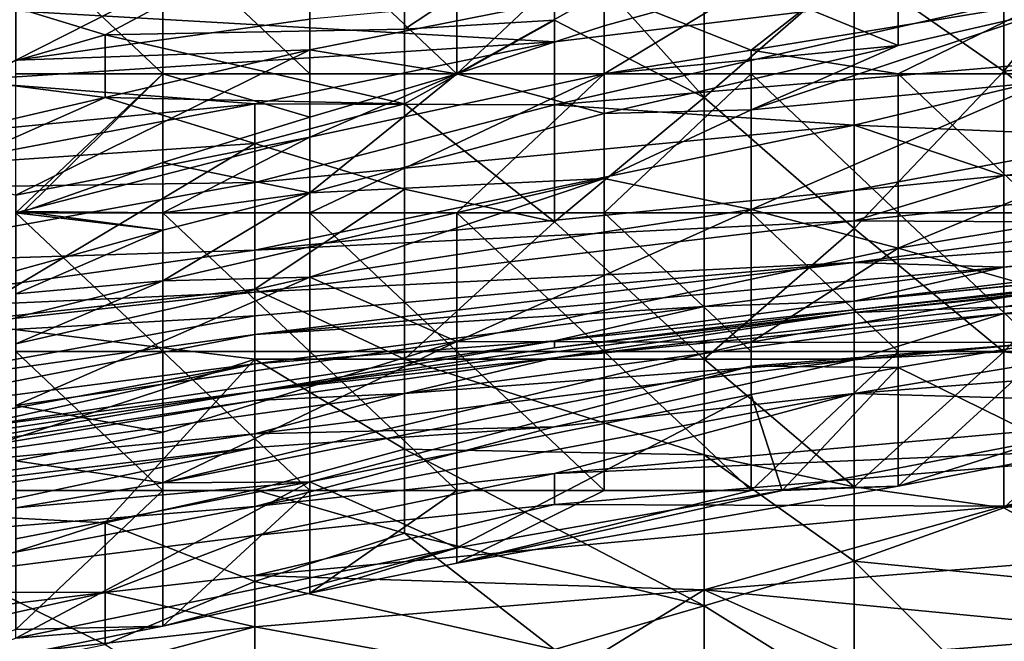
# Model space of a CAD drawing. Extents: x -1.1 to 1.1, y -0.36 to 0.36.
# Tile 168 of 256: x -0.8202 to -0.7908, y 0.2656 to 0.2842. Entities that reach past the tile are written whole.
import ezdxf

# ---------------------------------------------------------------- set-up
doc = ezdxf.new("R2010")
doc.units = 0

msp = doc.modelspace()

# ---------------------------------------------------------------- linework, layer by layer
for points in [[(-0.799749, 0.281849, 0.705191), (-0.799749, 0.289662, 0.714405), (-0.80422, 0.286847, 0.709769)], [(-0.799749, 0.281849, 0.705191), (-0.795278, 0.285755, 0.712189), (-0.799749, 0.289662, 0.714405)], [(-0.790807, 0.282635, 0.709769), (-0.790807, 0.289012, 0.717581), (-0.795278, 0.285755, 0.712189)], [(-0.790807, 0.289012, 0.717581), (-0.790807, 0.282635, 0.709769), (-0.786336, 0.288152, 0.717581)], [(-0.808691, 0.288481, 0.713675), (-0.822104, 0.2851, 0.713675), (-0.817633, 0.283726, 0.709769)], [(-0.808691, 0.283895, 0.705862), (-0.808691, 0.288481, 0.713675), (-0.817633, 0.283726, 0.709769)], [(-0.808691, 0.288481, 0.713675), (-0.808691, 0.283895, 0.705862), (-0.80422, 0.286847, 0.709769)], [(-0.786336, 0.288152, 0.717581), (-0.790807, 0.282635, 0.709769), (-0.777394, 0.283958, 0.713675)], [(-0.811521, 0.287427, 0.244349), (-0.8203, 0.282969, 0.25562), (-0.811521, 0.28419, 0.259377)], [(-0.8203, 0.282969, 0.25562), (-0.811521, 0.287427, 0.244349), (-0.8203, 0.284483, 0.248106)], [(-0.808691, 0.283895, 0.705862), (-0.80422, 0.284158, 0.705862), (-0.80422, 0.286847, 0.709769)], [(-0.799749, 0.281849, 0.705191), (-0.80422, 0.286847, 0.709769), (-0.80422, 0.284158, 0.705862)], [(-0.81591, 0.282561, 0.21653), (-0.8203, 0.282561, 0.216116), (-0.8203, 0.286711, 0.216613)], [(-0.8203, 0.286711, 0.216613), (-0.81591, 0.286711, 0.216439), (-0.81591, 0.282561, 0.21653)], [(-0.811521, 0.286711, 0.216447), (-0.811521, 0.282561, 0.217147), (-0.81591, 0.286711, 0.216439)], [(-0.81591, 0.282561, 0.21653), (-0.81591, 0.286711, 0.216439), (-0.811521, 0.282561, 0.217147)], [(-0.811521, 0.286711, 0.216447), (-0.807131, 0.286711, 0.216582), (-0.807131, 0.282561, 0.21786)], [(-0.807131, 0.282561, 0.21786), (-0.811521, 0.282561, 0.217147), (-0.811521, 0.286711, 0.216447)], [(-0.802741, 0.286711, 0.216843), (-0.807131, 0.282561, 0.21786), (-0.807131, 0.286711, 0.216582)], [(-0.807131, 0.282561, 0.21786), (-0.802741, 0.286711, 0.216843), (-0.802741, 0.283989, 0.218049)], [(-0.802741, 0.285015, 0.263134), (-0.798352, 0.283267, 0.266891), (-0.793962, 0.286711, 0.263064)], [(-0.802741, 0.283989, 0.218049), (-0.802741, 0.286711, 0.216843), (-0.798352, 0.285203, 0.218049)], [(-0.789572, 0.284698, 0.266891), (-0.793962, 0.286711, 0.263064), (-0.798352, 0.283267, 0.266891)], [(-0.793962, 0.286115, 0.218049), (-0.793962, 0.2834, 0.221806), (-0.798352, 0.285203, 0.218049)], [(-0.793962, 0.2834, 0.221806), (-0.793962, 0.286115, 0.218049), (-0.789572, 0.284409, 0.221806)], [(-0.786336, 0.285683, 0.459769), (-0.80422, 0.283509, 0.459769), (-0.80422, 0.285637, 0.471487)], [(-0.80422, 0.281631, 0.44805), (-0.80422, 0.283509, 0.459769), (-0.786336, 0.285683, 0.459769)], [(-0.80422, 0.281631, 0.44805), (-0.786336, 0.285683, 0.459769), (-0.786336, 0.283151, 0.444144)], [(-0.799749, 0.281849, 0.705191), (-0.795278, 0.277943, 0.702184), (-0.795278, 0.285755, 0.712189)], [(-0.795278, 0.285755, 0.712189), (-0.795278, 0.277943, 0.702184), (-0.790807, 0.282635, 0.709769)], [(-0.80422, 0.285637, 0.471487), (-0.80422, 0.283509, 0.459769), (-0.822104, 0.284539, 0.4793)], [(-0.822104, 0.2851, 0.713675), (-0.822104, 0.282428, 0.709769), (-0.817633, 0.283726, 0.709769)], [(-0.798352, 0.285203, 0.218049), (-0.802741, 0.282561, 0.21944), (-0.802741, 0.283989, 0.218049)], [(-0.793962, 0.2834, 0.221806), (-0.802741, 0.282561, 0.21944), (-0.798352, 0.285203, 0.218049)], [(-0.811521, 0.28419, 0.259377), (-0.811521, 0.283276, 0.263134), (-0.802741, 0.285015, 0.263134)], [(-0.802741, 0.285015, 0.263134), (-0.811521, 0.283276, 0.263134), (-0.807131, 0.282561, 0.265812)], [(-0.807131, 0.282561, 0.265812), (-0.802741, 0.282561, 0.266863), (-0.802741, 0.285015, 0.263134)], [(-0.802741, 0.285015, 0.263134), (-0.802741, 0.282561, 0.266863), (-0.798352, 0.283267, 0.266891)], [(-0.822104, 0.282353, 0.467581), (-0.822104, 0.284539, 0.4793), (-0.80422, 0.283509, 0.459769)], [(-0.793962, 0.282561, 0.268009), (-0.789572, 0.284698, 0.266891), (-0.798352, 0.283267, 0.266891)], [(-0.793962, 0.282561, 0.268009), (-0.785183, 0.282561, 0.268871), (-0.789572, 0.284698, 0.266891)], [(-0.8203, 0.282969, 0.25562), (-0.811521, 0.283276, 0.263134), (-0.811521, 0.28419, 0.259377)], [(-0.789572, 0.284409, 0.221806), (-0.789572, 0.282321, 0.22932), (-0.798352, 0.281482, 0.225563)], [(-0.798352, 0.281482, 0.225563), (-0.793962, 0.2834, 0.221806), (-0.789572, 0.284409, 0.221806)], [(-0.817633, 0.283726, 0.709769), (-0.808691, 0.281666, 0.701956), (-0.808691, 0.283895, 0.705862)], [(-0.808691, 0.281666, 0.701956), (-0.80422, 0.284158, 0.705862), (-0.808691, 0.283895, 0.705862)], [(-0.808691, 0.281666, 0.701956), (-0.80422, 0.278138, 0.69805), (-0.80422, 0.284158, 0.705862)], [(-0.807131, 0.282561, 0.21786), (-0.802741, 0.283989, 0.218049), (-0.802741, 0.282561, 0.21944)], [(-0.80422, 0.278138, 0.69805), (-0.799749, 0.281849, 0.705191), (-0.80422, 0.284158, 0.705862)], [(-0.790807, 0.282635, 0.709769), (-0.786336, 0.279019, 0.705862), (-0.777394, 0.283958, 0.713675)], [(-0.822104, 0.282428, 0.709769), (-0.817633, 0.281849, 0.706789), (-0.817633, 0.283726, 0.709769)], [(-0.817633, 0.283726, 0.709769), (-0.817633, 0.281849, 0.706789), (-0.808691, 0.281666, 0.701956)], [(-0.813162, 0.281666, 0.455862), (-0.822104, 0.282353, 0.467581), (-0.80422, 0.283509, 0.459769)], [(-0.80422, 0.283509, 0.459769), (-0.80422, 0.281631, 0.44805), (-0.813162, 0.281666, 0.455862)], [(-0.793962, 0.2834, 0.221806), (-0.798352, 0.281482, 0.225563), (-0.802741, 0.281369, 0.221806)], [(-0.802741, 0.281369, 0.221806), (-0.802741, 0.282561, 0.21944), (-0.793962, 0.2834, 0.221806)], [(-0.811521, 0.283276, 0.263134), (-0.82469, 0.280204, 0.263134), (-0.8203, 0.278932, 0.266891)], [(-0.82469, 0.280204, 0.263134), (-0.811521, 0.283276, 0.263134), (-0.8203, 0.282969, 0.25562)], [(-0.8203, 0.278932, 0.266891), (-0.811521, 0.280666, 0.266891), (-0.811521, 0.283276, 0.263134)], [(-0.811521, 0.283276, 0.263134), (-0.811521, 0.280666, 0.266891), (-0.807131, 0.282561, 0.265812)], [(-0.795278, 0.281023, 0.436331), (-0.80422, 0.281631, 0.44805), (-0.786336, 0.283151, 0.444144)], [(-0.802741, 0.282561, 0.266863), (-0.798352, 0.282561, 0.267485), (-0.798352, 0.283267, 0.266891)], [(-0.798352, 0.283267, 0.266891), (-0.798352, 0.282561, 0.267485), (-0.793962, 0.282561, 0.268009)], [(-0.786336, 0.283151, 0.444144), (-0.781865, 0.280457, 0.420706), (-0.795278, 0.281023, 0.436331)], [(-0.822104, 0.282428, 0.709769), (-0.822104, 0.279871, 0.705862), (-0.817633, 0.281849, 0.706789)], [(-0.8203, 0.278411, 0.217988), (-0.81591, 0.282561, 0.21653), (-0.820063, 0.278451, 0.21802)], [(-0.81591, 0.282561, 0.21653), (-0.8203, 0.278411, 0.217988), (-0.8203, 0.282561, 0.216116)], [(-0.820063, 0.278451, 0.21802), (-0.81591, 0.282561, 0.21653), (-0.81591, 0.279911, 0.218049)], [(-0.811521, 0.282561, 0.217147), (-0.811521, 0.28126, 0.218049), (-0.81591, 0.282561, 0.21653)], [(-0.81591, 0.279911, 0.218049), (-0.81591, 0.282561, 0.21653), (-0.811521, 0.28126, 0.218049)], [(-0.811521, 0.28126, 0.218049), (-0.807131, 0.282561, 0.21786), (-0.811521, 0.279005, 0.221806)], [(-0.807131, 0.282561, 0.21786), (-0.811521, 0.28126, 0.218049), (-0.811521, 0.282561, 0.217147)], [(-0.811521, 0.280666, 0.266891), (-0.811521, 0.278411, 0.268521), (-0.802741, 0.282561, 0.266863)], [(-0.807131, 0.278411, 0.26899), (-0.802741, 0.282561, 0.266863), (-0.811521, 0.278411, 0.268521)], [(-0.807131, 0.282561, 0.265812), (-0.811521, 0.280666, 0.266891), (-0.802741, 0.282561, 0.266863)], [(-0.811521, 0.279005, 0.221806), (-0.807131, 0.282561, 0.21786), (-0.802741, 0.281369, 0.221806)], [(-0.802741, 0.282561, 0.266863), (-0.807131, 0.278411, 0.26899), (-0.802741, 0.278411, 0.269336)], [(-0.802741, 0.282561, 0.21944), (-0.802741, 0.281369, 0.221806), (-0.807131, 0.282561, 0.21786)], [(-0.798352, 0.278411, 0.269592), (-0.798352, 0.282561, 0.267485), (-0.802741, 0.278411, 0.269336)], [(-0.798352, 0.282561, 0.267485), (-0.802741, 0.282561, 0.266863), (-0.802741, 0.278411, 0.269336)], [(-0.793962, 0.278411, 0.269788), (-0.798352, 0.282561, 0.267485), (-0.798352, 0.278411, 0.269592)], [(-0.798352, 0.282561, 0.267485), (-0.793962, 0.278411, 0.269788), (-0.793962, 0.282561, 0.268009)], [(-0.795278, 0.277943, 0.702184), (-0.790807, 0.274252, 0.69805), (-0.790807, 0.282635, 0.709769)], [(-0.793962, 0.282561, 0.268009), (-0.789572, 0.278411, 0.269901), (-0.785183, 0.282561, 0.268871)], [(-0.789572, 0.278411, 0.269901), (-0.793962, 0.282561, 0.268009), (-0.793962, 0.278411, 0.269788)], [(-0.790807, 0.274252, 0.69805), (-0.786336, 0.279019, 0.705862), (-0.790807, 0.282635, 0.709769)], [(-0.826575, 0.280361, 0.459769), (-0.822104, 0.282353, 0.467581), (-0.813162, 0.281666, 0.455862)], [(-0.798352, 0.278505, 0.236834), (-0.789572, 0.282321, 0.22932), (-0.785183, 0.280974, 0.236834)], [(-0.789572, 0.282321, 0.22932), (-0.798352, 0.278505, 0.236834), (-0.798352, 0.281482, 0.225563)], [(-0.822104, 0.279871, 0.705862), (-0.813162, 0.280479, 0.701956), (-0.817633, 0.281849, 0.706789)], [(-0.817633, 0.281849, 0.706789), (-0.813162, 0.280479, 0.701956), (-0.808691, 0.281666, 0.701956)], [(-0.80422, 0.278138, 0.69805), (-0.799749, 0.274037, 0.694634), (-0.799749, 0.281849, 0.705191)], [(-0.799749, 0.274037, 0.694634), (-0.795278, 0.277943, 0.702184), (-0.799749, 0.281849, 0.705191)], [(-0.826575, 0.279112, 0.451956), (-0.826575, 0.280361, 0.459769), (-0.813162, 0.281666, 0.455862)], [(-0.826575, 0.279112, 0.451956), (-0.813162, 0.281666, 0.455862), (-0.813162, 0.279316, 0.440237)], [(-0.80422, 0.281631, 0.44805), (-0.813162, 0.279316, 0.440237), (-0.813162, 0.281666, 0.455862)], [(-0.813162, 0.280479, 0.701956), (-0.808691, 0.279112, 0.69805), (-0.808691, 0.281666, 0.701956)], [(-0.813162, 0.279316, 0.440237), (-0.80422, 0.281631, 0.44805), (-0.795278, 0.281023, 0.436331)], [(-0.80422, 0.278138, 0.69805), (-0.808691, 0.281666, 0.701956), (-0.808691, 0.279112, 0.69805)], [(-0.811521, 0.28126, 0.218049), (-0.811521, 0.279005, 0.221806), (-0.81591, 0.279911, 0.218049)], [(-0.802741, 0.27943, 0.22932), (-0.811521, 0.279005, 0.221806), (-0.802741, 0.281369, 0.221806)], [(-0.802741, 0.27943, 0.22932), (-0.798352, 0.281482, 0.225563), (-0.798352, 0.278505, 0.236834)], [(-0.802741, 0.27943, 0.22932), (-0.802741, 0.281369, 0.221806), (-0.798352, 0.281482, 0.225563)], [(-0.795278, 0.281023, 0.436331), (-0.790807, 0.279519, 0.420706), (-0.813162, 0.277293, 0.424612)], [(-0.813162, 0.277293, 0.424612), (-0.813162, 0.279316, 0.440237), (-0.795278, 0.281023, 0.436331)], [(-0.793962, 0.277349, 0.244349), (-0.798352, 0.278505, 0.236834), (-0.785183, 0.280974, 0.236834)], [(-0.795278, 0.281023, 0.436331), (-0.781865, 0.280457, 0.420706), (-0.790807, 0.279519, 0.420706)], [(-0.793962, 0.277349, 0.244349), (-0.785183, 0.280974, 0.236834), (-0.785183, 0.278801, 0.244349)], [(-0.811521, 0.280666, 0.266891), (-0.8203, 0.278932, 0.266891), (-0.8203, 0.278411, 0.267357)], [(-0.8203, 0.278411, 0.267357), (-0.81591, 0.278411, 0.268006), (-0.811521, 0.280666, 0.266891)], [(-0.81591, 0.278411, 0.268006), (-0.811521, 0.278411, 0.268521), (-0.811521, 0.280666, 0.266891)], [(-0.813162, 0.280479, 0.701956), (-0.822104, 0.279871, 0.705862), (-0.822104, 0.275143, 0.69805)], [(-0.822104, 0.275143, 0.69805), (-0.813162, 0.276124, 0.694144), (-0.813162, 0.280479, 0.701956)], [(-0.813162, 0.276124, 0.694144), (-0.808691, 0.279112, 0.69805), (-0.813162, 0.280479, 0.701956)], [(-0.790807, 0.279519, 0.420706), (-0.781865, 0.280457, 0.420706), (-0.777394, 0.280016, 0.412894)], [(-0.820063, 0.278451, 0.21802), (-0.81591, 0.279911, 0.218049), (-0.81591, 0.278411, 0.220478)], [(-0.81591, 0.278411, 0.220478), (-0.81591, 0.279911, 0.218049), (-0.811521, 0.279005, 0.221806)], [(-0.795278, 0.27817, 0.412894), (-0.777394, 0.280016, 0.412894), (-0.786336, 0.278121, 0.401175)], [(-0.795278, 0.27817, 0.412894), (-0.790807, 0.279519, 0.420706), (-0.777394, 0.280016, 0.412894)], [(-0.795278, 0.27817, 0.412894), (-0.813162, 0.277293, 0.424612), (-0.790807, 0.279519, 0.420706)], [(-0.813162, 0.277293, 0.424612), (-0.826575, 0.276876, 0.436331), (-0.813162, 0.279316, 0.440237)], [(-0.826575, 0.276876, 0.436331), (-0.826575, 0.279112, 0.451956), (-0.813162, 0.279316, 0.440237)], [(-0.802741, 0.27943, 0.22932), (-0.811521, 0.276488, 0.233077), (-0.81591, 0.276374, 0.22932)], [(-0.81591, 0.276374, 0.22932), (-0.811521, 0.279005, 0.221806), (-0.802741, 0.27943, 0.22932)], [(-0.802741, 0.27943, 0.22932), (-0.798352, 0.278505, 0.236834), (-0.811521, 0.276488, 0.233077)], [(-0.81591, 0.277893, 0.221806), (-0.81591, 0.278411, 0.220478), (-0.811521, 0.279005, 0.221806)], [(-0.81591, 0.276374, 0.22932), (-0.81591, 0.277893, 0.221806), (-0.811521, 0.279005, 0.221806)], [(-0.813162, 0.276124, 0.694144), (-0.808691, 0.274037, 0.690317), (-0.808691, 0.279112, 0.69805)], [(-0.808691, 0.279112, 0.69805), (-0.808691, 0.274037, 0.690317), (-0.80422, 0.278138, 0.69805)], [(-0.790807, 0.274252, 0.69805), (-0.786336, 0.273744, 0.69805), (-0.786336, 0.279019, 0.705862)], [(-0.793962, 0.277349, 0.244349), (-0.785183, 0.278801, 0.244349), (-0.789572, 0.276098, 0.251863)], [(-0.8203, 0.278411, 0.217988), (-0.820063, 0.278451, 0.21802), (-0.81591, 0.277893, 0.221806)], [(-0.81591, 0.277893, 0.221806), (-0.8203, 0.276678, 0.221806), (-0.8203, 0.278411, 0.217988)], [(-0.8203, 0.278411, 0.267357), (-0.81591, 0.274261, 0.269726), (-0.81591, 0.278411, 0.268006)], [(-0.81591, 0.274261, 0.269726), (-0.8203, 0.278411, 0.267357), (-0.8203, 0.274261, 0.269496)], [(-0.81591, 0.278411, 0.220478), (-0.81591, 0.277893, 0.221806), (-0.820063, 0.278451, 0.21802)], [(-0.81591, 0.278411, 0.268006), (-0.811521, 0.274261, 0.269869), (-0.811521, 0.278411, 0.268521)], [(-0.81591, 0.278411, 0.268006), (-0.81591, 0.274261, 0.269726), (-0.811521, 0.274261, 0.269869)], [(-0.807131, 0.274569, 0.244349), (-0.811521, 0.276488, 0.233077), (-0.798352, 0.278505, 0.236834)], [(-0.811521, 0.278411, 0.268521), (-0.807131, 0.274261, 0.269873), (-0.807131, 0.278411, 0.26899)], [(-0.811521, 0.278411, 0.268521), (-0.811521, 0.274261, 0.269869), (-0.807131, 0.274261, 0.269873)], [(-0.807131, 0.274569, 0.244349), (-0.798352, 0.278505, 0.236834), (-0.793962, 0.277349, 0.244349)], [(-0.802741, 0.274261, 0.269856), (-0.802741, 0.278411, 0.269336), (-0.807131, 0.278411, 0.26899)], [(-0.802741, 0.274261, 0.269856), (-0.807131, 0.278411, 0.26899), (-0.807131, 0.274261, 0.269873)], [(-0.798352, 0.274261, 0.269773), (-0.798352, 0.278411, 0.269592), (-0.802741, 0.278411, 0.269336)], [(-0.802741, 0.278411, 0.269336), (-0.802741, 0.274261, 0.269856), (-0.798352, 0.274261, 0.269773)], [(-0.793962, 0.278411, 0.269788), (-0.798352, 0.278411, 0.269592), (-0.793962, 0.274261, 0.269626)], [(-0.798352, 0.278411, 0.269592), (-0.798352, 0.274261, 0.269773), (-0.793962, 0.274261, 0.269626)], [(-0.772923, 0.278409, 0.381644), (-0.795278, 0.275766, 0.369925), (-0.790807, 0.276788, 0.38555)], [(-0.772923, 0.278409, 0.381644), (-0.772923, 0.277978, 0.362112), (-0.795278, 0.275766, 0.369925)], [(-0.793962, 0.278411, 0.269788), (-0.789572, 0.274261, 0.269389), (-0.789572, 0.278411, 0.269901)], [(-0.789572, 0.274261, 0.269389), (-0.793962, 0.278411, 0.269788), (-0.793962, 0.274261, 0.269626)], [(-0.781865, 0.277883, 0.389456), (-0.772923, 0.278409, 0.381644), (-0.790807, 0.276788, 0.38555)], [(-0.795278, 0.27817, 0.412894), (-0.795278, 0.276923, 0.397269), (-0.813162, 0.276035, 0.412894)], [(-0.813162, 0.277293, 0.424612), (-0.795278, 0.27817, 0.412894), (-0.813162, 0.276035, 0.412894)], [(-0.808691, 0.274037, 0.690317), (-0.799749, 0.274037, 0.694634), (-0.80422, 0.278138, 0.69805)], [(-0.795278, 0.27817, 0.412894), (-0.786336, 0.278121, 0.401175), (-0.795278, 0.276923, 0.397269)], [(-0.786336, 0.278121, 0.401175), (-0.781865, 0.277883, 0.389456), (-0.795278, 0.276923, 0.397269)], [(-0.8203, 0.275988, 0.225563), (-0.8203, 0.276678, 0.221806), (-0.81591, 0.277893, 0.221806)], [(-0.81591, 0.276374, 0.22932), (-0.8203, 0.275988, 0.225563), (-0.81591, 0.277893, 0.221806)], [(-0.795278, 0.274037, 0.696463), (-0.795278, 0.277943, 0.702184), (-0.799749, 0.274037, 0.694634)], [(-0.772923, 0.277978, 0.362112), (-0.777394, 0.277511, 0.3543), (-0.795278, 0.275766, 0.369925)], [(-0.795278, 0.274037, 0.696463), (-0.790807, 0.274252, 0.69805), (-0.795278, 0.277943, 0.702184)], [(-0.795278, 0.276923, 0.397269), (-0.781865, 0.277883, 0.389456), (-0.790807, 0.276788, 0.38555)], [(-0.795278, 0.275766, 0.369925), (-0.777394, 0.277511, 0.3543), (-0.795278, 0.275512, 0.350394)], [(-0.781865, 0.276902, 0.334769), (-0.795278, 0.275512, 0.350394), (-0.777394, 0.277511, 0.3543)], [(-0.813162, 0.277293, 0.424612), (-0.813162, 0.276035, 0.412894), (-0.826575, 0.275428, 0.424612)], [(-0.826575, 0.276876, 0.436331), (-0.813162, 0.277293, 0.424612), (-0.826575, 0.275428, 0.424612)], [(-0.793962, 0.277349, 0.244349), (-0.798352, 0.274548, 0.251863), (-0.807131, 0.274569, 0.244349)], [(-0.793962, 0.277349, 0.244349), (-0.789572, 0.276098, 0.251863), (-0.798352, 0.274548, 0.251863)], [(-0.813162, 0.276035, 0.412894), (-0.795278, 0.276923, 0.397269), (-0.813162, 0.275332, 0.405081)], [(-0.813162, 0.275332, 0.405081), (-0.795278, 0.276923, 0.397269), (-0.813162, 0.274774, 0.397269)], [(-0.795278, 0.276923, 0.397269), (-0.790807, 0.276788, 0.38555), (-0.813162, 0.274774, 0.397269)], [(-0.795278, 0.275512, 0.350394), (-0.781865, 0.276902, 0.334769), (-0.795278, 0.275434, 0.338675)], [(-0.781865, 0.276902, 0.334769), (-0.786336, 0.276343, 0.330862), (-0.795278, 0.275434, 0.338675)], [(-0.813162, 0.274774, 0.397269), (-0.790807, 0.276788, 0.38555), (-0.799749, 0.275607, 0.381644)], [(-0.799749, 0.275607, 0.381644), (-0.790807, 0.276788, 0.38555), (-0.795278, 0.275766, 0.369925)], [(-0.8203, 0.272657, 0.240592), (-0.811521, 0.276488, 0.233077), (-0.807131, 0.274569, 0.244349)], [(-0.8203, 0.274497, 0.233077), (-0.81591, 0.276374, 0.22932), (-0.811521, 0.276488, 0.233077)], [(-0.8203, 0.272657, 0.240592), (-0.8203, 0.274497, 0.233077), (-0.811521, 0.276488, 0.233077)], [(-0.8203, 0.274497, 0.233077), (-0.8203, 0.275282, 0.22932), (-0.81591, 0.276374, 0.22932)], [(-0.8203, 0.275282, 0.22932), (-0.8203, 0.275988, 0.225563), (-0.81591, 0.276374, 0.22932)], [(-0.795278, 0.275434, 0.338675), (-0.786336, 0.276343, 0.330862), (-0.790807, 0.275595, 0.32305)], [(-0.781865, 0.276313, 0.319144), (-0.790807, 0.275595, 0.32305), (-0.786336, 0.276343, 0.330862)], [(-0.790807, 0.275595, 0.32305), (-0.781865, 0.276313, 0.319144), (-0.790807, 0.275402, 0.319144)], [(-0.781865, 0.275236, 0.307425), (-0.790807, 0.275402, 0.319144), (-0.781865, 0.276313, 0.319144)], [(-0.813162, 0.276035, 0.412894), (-0.826575, 0.274575, 0.4168), (-0.826575, 0.275428, 0.424612)], [(-0.813162, 0.275332, 0.405081), (-0.826575, 0.274575, 0.4168), (-0.813162, 0.276035, 0.412894)], [(-0.822104, 0.275143, 0.69805), (-0.813162, 0.274037, 0.690326), (-0.813162, 0.276124, 0.694144)], [(-0.813162, 0.276124, 0.694144), (-0.813162, 0.274037, 0.690326), (-0.808691, 0.274037, 0.690317)], [(-0.798352, 0.274548, 0.251863), (-0.789572, 0.276098, 0.251863), (-0.789572, 0.274531, 0.259377)], [(-0.80422, 0.274589, 0.366019), (-0.795278, 0.275766, 0.369925), (-0.795278, 0.275512, 0.350394)], [(-0.799749, 0.275607, 0.381644), (-0.795278, 0.275766, 0.369925), (-0.80422, 0.274589, 0.366019)], [(-0.799749, 0.275607, 0.381644), (-0.813162, 0.273897, 0.381644), (-0.813162, 0.274774, 0.397269)], [(-0.80422, 0.274589, 0.366019), (-0.813162, 0.273897, 0.381644), (-0.799749, 0.275607, 0.381644)], [(-0.795278, 0.275434, 0.338675), (-0.813162, 0.273074, 0.346487), (-0.80422, 0.274371, 0.350394)], [(-0.80422, 0.274077, 0.326956), (-0.813162, 0.273074, 0.346487), (-0.795278, 0.275434, 0.338675)], [(-0.80422, 0.274077, 0.326956), (-0.790807, 0.275402, 0.319144), (-0.808691, 0.273012, 0.315237)], [(-0.790807, 0.275402, 0.319144), (-0.795278, 0.274012, 0.307425), (-0.808691, 0.273012, 0.315237)], [(-0.795278, 0.275434, 0.338675), (-0.790807, 0.275595, 0.32305), (-0.80422, 0.274077, 0.326956)], [(-0.790807, 0.275595, 0.32305), (-0.790807, 0.275402, 0.319144), (-0.80422, 0.274077, 0.326956)], [(-0.795278, 0.275434, 0.338675), (-0.80422, 0.274371, 0.350394), (-0.795278, 0.275512, 0.350394)], [(-0.80422, 0.274589, 0.366019), (-0.795278, 0.275512, 0.350394), (-0.80422, 0.274371, 0.350394)], [(-0.790807, 0.275402, 0.319144), (-0.781865, 0.275236, 0.307425), (-0.795278, 0.274012, 0.307425)], [(-0.826575, 0.274575, 0.4168), (-0.813162, 0.275332, 0.405081), (-0.826575, 0.272891, 0.397269)], [(-0.813162, 0.275332, 0.405081), (-0.813162, 0.274774, 0.397269), (-0.826575, 0.272891, 0.397269)], [(-0.822104, 0.275143, 0.69805), (-0.826575, 0.269618, 0.690237), (-0.813162, 0.274037, 0.690326)], [(-0.795278, 0.273014, 0.299612), (-0.781865, 0.275236, 0.307425), (-0.772923, 0.27477, 0.299612)], [(-0.795278, 0.273014, 0.299612), (-0.795278, 0.274012, 0.307425), (-0.781865, 0.275236, 0.307425)], [(-0.813162, 0.273897, 0.381644), (-0.826575, 0.272164, 0.38555), (-0.813162, 0.274774, 0.397269)], [(-0.813162, 0.274774, 0.397269), (-0.826575, 0.272164, 0.38555), (-0.826575, 0.272891, 0.397269)], [(-0.80422, 0.274589, 0.366019), (-0.822104, 0.271931, 0.362112), (-0.813162, 0.273897, 0.381644)], [(-0.822104, 0.271931, 0.362112), (-0.80422, 0.274589, 0.366019), (-0.813162, 0.273074, 0.346487)], [(-0.81591, 0.271857, 0.248106), (-0.8203, 0.272657, 0.240592), (-0.807131, 0.274569, 0.244349)], [(-0.81591, 0.27034, 0.25562), (-0.807131, 0.274569, 0.244349), (-0.798352, 0.274548, 0.251863)], [(-0.81591, 0.27034, 0.25562), (-0.81591, 0.271857, 0.248106), (-0.807131, 0.274569, 0.244349)], [(-0.798352, 0.273824, 0.25562), (-0.81591, 0.27034, 0.25562), (-0.798352, 0.274548, 0.251863)], [(-0.80422, 0.274589, 0.366019), (-0.80422, 0.274371, 0.350394), (-0.813162, 0.273074, 0.346487)], [(-0.798352, 0.273824, 0.25562), (-0.798352, 0.274548, 0.251863), (-0.789572, 0.274531, 0.259377)], [(-0.793962, 0.273791, 0.259377), (-0.798352, 0.273824, 0.25562), (-0.789572, 0.274531, 0.259377)], [(-0.781865, 0.272624, 0.2918), (-0.795278, 0.273014, 0.299612), (-0.772923, 0.27477, 0.299612)], [(-0.793962, 0.273791, 0.259377), (-0.789572, 0.274531, 0.259377), (-0.789572, 0.271623, 0.263134)], [(-0.81591, 0.274261, 0.269726), (-0.8203, 0.274261, 0.269496), (-0.81591, 0.270111, 0.269515)], [(-0.81591, 0.270111, 0.269515), (-0.8203, 0.274261, 0.269496), (-0.8203, 0.270111, 0.269685)], [(-0.811521, 0.270111, 0.269184), (-0.811521, 0.274261, 0.269869), (-0.81591, 0.274261, 0.269726)], [(-0.811521, 0.270111, 0.269184), (-0.81591, 0.274261, 0.269726), (-0.81591, 0.270111, 0.269515)], [(-0.807131, 0.270111, 0.268788), (-0.807131, 0.274261, 0.269873), (-0.811521, 0.274261, 0.269869)], [(-0.811521, 0.274261, 0.269869), (-0.811521, 0.270111, 0.269184), (-0.807131, 0.270111, 0.268788)], [(-0.802741, 0.270111, 0.268252), (-0.807131, 0.274261, 0.269873), (-0.807131, 0.270111, 0.268788)], [(-0.807131, 0.274261, 0.269873), (-0.802741, 0.270111, 0.268252), (-0.802741, 0.274261, 0.269856)], [(-0.798352, 0.274261, 0.269773), (-0.802741, 0.274261, 0.269856), (-0.798352, 0.270111, 0.267565)], [(-0.798352, 0.270111, 0.267565), (-0.802741, 0.274261, 0.269856), (-0.802741, 0.270111, 0.268252)], [(-0.793962, 0.274261, 0.269626), (-0.798352, 0.274261, 0.269773), (-0.798352, 0.270111, 0.267565)], [(-0.793962, 0.27024, 0.266891), (-0.793962, 0.274261, 0.269626), (-0.798352, 0.270111, 0.267565)], [(-0.795278, 0.274037, 0.696463), (-0.795278, 0.270221, 0.690237), (-0.790807, 0.274252, 0.69805)], [(-0.795278, 0.270221, 0.690237), (-0.790807, 0.269598, 0.690237), (-0.790807, 0.274252, 0.69805)], [(-0.789572, 0.274261, 0.269389), (-0.793962, 0.274261, 0.269626), (-0.793962, 0.27024, 0.266891)], [(-0.789572, 0.271096, 0.266891), (-0.789572, 0.274261, 0.269389), (-0.793962, 0.27024, 0.266891)], [(-0.790807, 0.274252, 0.69805), (-0.790807, 0.269598, 0.690237), (-0.786336, 0.273744, 0.69805)], [(-0.826575, 0.269618, 0.690237), (-0.817633, 0.269145, 0.682425), (-0.813162, 0.274037, 0.690326)], [(-0.813162, 0.27013, 0.683172), (-0.813162, 0.274037, 0.690326), (-0.817633, 0.269145, 0.682425)], [(-0.80422, 0.274077, 0.326956), (-0.813162, 0.272805, 0.326956), (-0.813162, 0.273074, 0.346487)], [(-0.813162, 0.272805, 0.326956), (-0.80422, 0.274077, 0.326956), (-0.808691, 0.273012, 0.315237)], [(-0.813162, 0.274037, 0.690326), (-0.808691, 0.271349, 0.686331), (-0.808691, 0.274037, 0.690317)], [(-0.808691, 0.271349, 0.686331), (-0.813162, 0.274037, 0.690326), (-0.813162, 0.27013, 0.683172)], [(-0.795278, 0.274012, 0.307425), (-0.813162, 0.271803, 0.307425), (-0.808691, 0.273012, 0.315237)], [(-0.795278, 0.274012, 0.307425), (-0.80422, 0.272016, 0.299612), (-0.813162, 0.271803, 0.307425)], [(-0.808691, 0.274037, 0.690317), (-0.799749, 0.271178, 0.690237), (-0.799749, 0.274037, 0.694634)], [(-0.808691, 0.274037, 0.690317), (-0.808691, 0.271349, 0.686331), (-0.799749, 0.271178, 0.690237)], [(-0.80422, 0.272016, 0.299612), (-0.795278, 0.274012, 0.307425), (-0.795278, 0.273014, 0.299612)], [(-0.799749, 0.274037, 0.694634), (-0.795278, 0.270221, 0.690237), (-0.795278, 0.274037, 0.696463)], [(-0.795278, 0.270221, 0.690237), (-0.799749, 0.274037, 0.694634), (-0.799749, 0.271178, 0.690237)], [(-0.813162, 0.273897, 0.381644), (-0.826575, 0.271432, 0.369925), (-0.826575, 0.272164, 0.38555)], [(-0.826575, 0.271432, 0.369925), (-0.813162, 0.273897, 0.381644), (-0.822104, 0.271931, 0.362112)], [(-0.798352, 0.273824, 0.25562), (-0.811521, 0.270374, 0.259377), (-0.81591, 0.27034, 0.25562)], [(-0.798352, 0.273824, 0.25562), (-0.798352, 0.272985, 0.259377), (-0.811521, 0.270374, 0.259377)], [(-0.798352, 0.272985, 0.259377), (-0.798352, 0.273824, 0.25562), (-0.793962, 0.273791, 0.259377)], [(-0.798352, 0.272985, 0.259377), (-0.793962, 0.273791, 0.259377), (-0.797419, 0.270111, 0.263134)], [(-0.797419, 0.270111, 0.263134), (-0.793962, 0.273791, 0.259377), (-0.789572, 0.271623, 0.263134)], [(-0.790807, 0.269598, 0.690237), (-0.781865, 0.271082, 0.694144), (-0.786336, 0.273744, 0.69805)], [(-0.822104, 0.271931, 0.362112), (-0.813162, 0.273074, 0.346487), (-0.826575, 0.271057, 0.3543)], [(-0.813162, 0.273074, 0.346487), (-0.813162, 0.272805, 0.326956), (-0.826575, 0.270776, 0.334769)], [(-0.826575, 0.271057, 0.3543), (-0.813162, 0.273074, 0.346487), (-0.826575, 0.270776, 0.334769)], [(-0.808691, 0.273012, 0.315237), (-0.826575, 0.270531, 0.32305), (-0.813162, 0.272805, 0.326956)], [(-0.813162, 0.271803, 0.307425), (-0.826575, 0.270531, 0.32305), (-0.808691, 0.273012, 0.315237)], [(-0.813162, 0.272805, 0.326956), (-0.826575, 0.270531, 0.32305), (-0.826575, 0.270776, 0.334769)], [(-0.813162, 0.269641, 0.2918), (-0.80422, 0.272016, 0.299612), (-0.795278, 0.273014, 0.299612)], [(-0.80422, 0.270619, 0.2918), (-0.813162, 0.269641, 0.2918), (-0.795278, 0.273014, 0.299612)], [(-0.807131, 0.2684, 0.263134), (-0.811521, 0.270374, 0.259377), (-0.798352, 0.272985, 0.259377)], [(-0.807131, 0.2684, 0.263134), (-0.798352, 0.272985, 0.259377), (-0.797419, 0.270111, 0.263134)], [(-0.80422, 0.270619, 0.2918), (-0.795278, 0.273014, 0.299612), (-0.781865, 0.272624, 0.2918)], [(-0.8203, 0.272657, 0.240592), (-0.81591, 0.271857, 0.248106), (-0.8203, 0.270998, 0.248106)], [(-0.80422, 0.270619, 0.2918), (-0.781865, 0.272624, 0.2918), (-0.781865, 0.271585, 0.287894)], [(-0.8203, 0.270998, 0.248106), (-0.81591, 0.271857, 0.248106), (-0.81591, 0.27034, 0.25562)], [(-0.80422, 0.272016, 0.299612), (-0.813162, 0.269641, 0.2918), (-0.813162, 0.271394, 0.303519)], [(-0.813162, 0.271803, 0.307425), (-0.80422, 0.272016, 0.299612), (-0.813162, 0.271394, 0.303519)], [(-0.826575, 0.270531, 0.32305), (-0.813162, 0.271803, 0.307425), (-0.826575, 0.269808, 0.307425)], [(-0.813162, 0.271803, 0.307425), (-0.813162, 0.271394, 0.303519), (-0.826575, 0.269808, 0.307425)], [(-0.781865, 0.271585, 0.287894), (-0.80422, 0.269701, 0.287894), (-0.80422, 0.270619, 0.2918)], [(-0.790807, 0.269649, 0.283987), (-0.80422, 0.269701, 0.287894), (-0.781865, 0.271585, 0.287894)], [(-0.797419, 0.270111, 0.263134), (-0.789572, 0.271623, 0.263134), (-0.793962, 0.27024, 0.266891)], [(-0.789572, 0.271096, 0.266891), (-0.793962, 0.27024, 0.266891), (-0.789572, 0.271623, 0.263134)], [(-0.777394, 0.270605, 0.283987), (-0.790807, 0.269649, 0.283987), (-0.781865, 0.271585, 0.287894)], [(-0.813162, 0.271394, 0.303519), (-0.826575, 0.269486, 0.303519), (-0.826575, 0.269808, 0.307425)], [(-0.826575, 0.268541, 0.295706), (-0.813162, 0.271394, 0.303519), (-0.813162, 0.269641, 0.2918)], [(-0.826575, 0.269486, 0.303519), (-0.813162, 0.271394, 0.303519), (-0.826575, 0.268541, 0.295706)], [(-0.808691, 0.268845, 0.682425), (-0.808691, 0.271349, 0.686331), (-0.813162, 0.27013, 0.683172)], [(-0.808691, 0.271349, 0.686331), (-0.799749, 0.266668, 0.682425), (-0.799749, 0.271178, 0.690237)], [(-0.808691, 0.271349, 0.686331), (-0.808691, 0.268845, 0.682425), (-0.799749, 0.266668, 0.682425)], [(-0.8203, 0.269593, 0.25562), (-0.8203, 0.270998, 0.248106), (-0.81591, 0.27034, 0.25562)], [(-0.799749, 0.271178, 0.690237), (-0.795278, 0.268007, 0.686331), (-0.795278, 0.270221, 0.690237)], [(-0.799749, 0.266668, 0.682425), (-0.795278, 0.268007, 0.686331), (-0.799749, 0.271178, 0.690237)], [(-0.790807, 0.269598, 0.690237), (-0.786336, 0.267124, 0.686331), (-0.781865, 0.271082, 0.694144)], [(-0.80422, 0.270619, 0.2918), (-0.80422, 0.269701, 0.287894), (-0.813162, 0.268768, 0.287894)], [(-0.813162, 0.268768, 0.287894), (-0.813162, 0.269641, 0.2918), (-0.80422, 0.270619, 0.2918)], [(-0.777394, 0.270605, 0.283987), (-0.781865, 0.268575, 0.280081), (-0.790807, 0.269649, 0.283987)], [(-0.807131, 0.2684, 0.263134), (-0.8203, 0.265703, 0.263134), (-0.811521, 0.270374, 0.259377)], [(-0.8203, 0.265703, 0.263134), (-0.8203, 0.268676, 0.259377), (-0.811521, 0.270374, 0.259377)], [(-0.8203, 0.268676, 0.259377), (-0.8203, 0.269593, 0.25562), (-0.811521, 0.270374, 0.259377)], [(-0.8203, 0.269593, 0.25562), (-0.81591, 0.27034, 0.25562), (-0.811521, 0.270374, 0.259377)], [(-0.8203, 0.270111, 0.269685), (-0.8203, 0.265961, 0.26769), (-0.81591, 0.270111, 0.269515)], [(-0.81591, 0.266066, 0.266891), (-0.81591, 0.270111, 0.269515), (-0.8203, 0.265961, 0.26769)], [(-0.817633, 0.269145, 0.682425), (-0.813162, 0.267402, 0.678519), (-0.813162, 0.27013, 0.683172)], [(-0.811521, 0.270111, 0.269184), (-0.81591, 0.270111, 0.269515), (-0.81591, 0.266066, 0.266891)], [(-0.811521, 0.26705, 0.266891), (-0.811521, 0.270111, 0.269184), (-0.81591, 0.266066, 0.266891)], [(-0.813162, 0.27013, 0.683172), (-0.813162, 0.267402, 0.678519), (-0.808691, 0.268845, 0.682425)], [(-0.807131, 0.270111, 0.268788), (-0.811521, 0.270111, 0.269184), (-0.811521, 0.26705, 0.266891)], [(-0.807131, 0.267943, 0.266891), (-0.807131, 0.270111, 0.268788), (-0.811521, 0.26705, 0.266891)], [(-0.798352, 0.270111, 0.267565), (-0.807131, 0.267943, 0.266891), (-0.793962, 0.27024, 0.266891)], [(-0.807131, 0.267943, 0.266891), (-0.797419, 0.270111, 0.263134), (-0.793962, 0.27024, 0.266891)], [(-0.798352, 0.270111, 0.267565), (-0.802741, 0.270111, 0.268252), (-0.807131, 0.267943, 0.266891)], [(-0.807131, 0.267943, 0.266891), (-0.807131, 0.2684, 0.263134), (-0.797419, 0.270111, 0.263134)], [(-0.802741, 0.270111, 0.268252), (-0.807131, 0.270111, 0.268788), (-0.807131, 0.267943, 0.266891)], [(-0.795278, 0.270221, 0.690237), (-0.795278, 0.268007, 0.686331), (-0.790807, 0.269598, 0.690237)], [(-0.813162, 0.269641, 0.2918), (-0.826575, 0.267076, 0.287894), (-0.826575, 0.268541, 0.295706)], [(-0.826575, 0.267076, 0.287894), (-0.813162, 0.269641, 0.2918), (-0.813162, 0.268768, 0.287894)], [(-0.817633, 0.269145, 0.682425), (-0.826575, 0.269618, 0.690237), (-0.822104, 0.267702, 0.682425)], [(-0.790807, 0.269649, 0.283987), (-0.813162, 0.267572, 0.283987), (-0.80422, 0.269701, 0.287894)], [(-0.813162, 0.267572, 0.283987), (-0.813162, 0.268768, 0.287894), (-0.80422, 0.269701, 0.287894)], [(-0.799749, 0.267149, 0.280081), (-0.813162, 0.267572, 0.283987), (-0.790807, 0.269649, 0.283987)], [(-0.799749, 0.267149, 0.280081), (-0.790807, 0.269649, 0.283987), (-0.781865, 0.268575, 0.280081)], [(-0.795278, 0.268007, 0.686331), (-0.786336, 0.267124, 0.686331), (-0.790807, 0.269598, 0.690237)], [(-0.822104, 0.267702, 0.682425), (-0.817633, 0.265519, 0.674612), (-0.817633, 0.269145, 0.682425)], [(-0.813162, 0.267402, 0.678519), (-0.817633, 0.269145, 0.682425), (-0.817633, 0.265519, 0.674612)], [(-0.817633, 0.267069, 0.283987), (-0.826575, 0.267076, 0.287894), (-0.813162, 0.268768, 0.287894)], [(-0.817633, 0.267069, 0.283987), (-0.813162, 0.268768, 0.287894), (-0.813162, 0.267572, 0.283987)], [(-0.813162, 0.267402, 0.678519), (-0.80422, 0.265368, 0.678519), (-0.808691, 0.268845, 0.682425)], [(-0.808691, 0.268845, 0.682425), (-0.80422, 0.265368, 0.678519), (-0.799749, 0.266668, 0.682425)], [(-0.81591, 0.266066, 0.266891), (-0.8203, 0.265703, 0.263134), (-0.807131, 0.2684, 0.263134)], [(-0.811521, 0.26705, 0.266891), (-0.81591, 0.266066, 0.266891), (-0.807131, 0.2684, 0.263134)], [(-0.807131, 0.267943, 0.266891), (-0.811521, 0.26705, 0.266891), (-0.807131, 0.2684, 0.263134)], [(-0.781865, 0.268575, 0.280081), (-0.786336, 0.265853, 0.276175), (-0.799749, 0.267149, 0.280081)], [(-0.799749, 0.266668, 0.682425), (-0.795278, 0.263878, 0.678519), (-0.795278, 0.268007, 0.686331)], [(-0.795278, 0.263878, 0.678519), (-0.790807, 0.263527, 0.678519), (-0.795278, 0.268007, 0.686331)], [(-0.795278, 0.268007, 0.686331), (-0.790807, 0.263527, 0.678519), (-0.786336, 0.267124, 0.686331)], [(-0.822104, 0.2646, 0.674612), (-0.817633, 0.265519, 0.674612), (-0.822104, 0.267702, 0.682425)], [(-0.817633, 0.267069, 0.283987), (-0.813162, 0.267572, 0.283987), (-0.813162, 0.266043, 0.280081)], [(-0.799749, 0.267149, 0.280081), (-0.813162, 0.266043, 0.280081), (-0.813162, 0.267572, 0.283987)], [(-0.817633, 0.265519, 0.674612), (-0.813162, 0.262696, 0.670706), (-0.813162, 0.267402, 0.678519)], [(-0.813162, 0.267402, 0.678519), (-0.813162, 0.262696, 0.670706), (-0.80422, 0.265368, 0.678519)], [(-0.799749, 0.267149, 0.280081), (-0.80422, 0.2644, 0.276175), (-0.813162, 0.266043, 0.280081)], [(-0.80422, 0.2644, 0.276175), (-0.799749, 0.267149, 0.280081), (-0.795278, 0.265147, 0.276175)], [(-0.795278, 0.265147, 0.276175), (-0.799749, 0.267149, 0.280081), (-0.786336, 0.265853, 0.276175)], [(-0.817633, 0.267069, 0.283987), (-0.839988, 0.264369, 0.283987), (-0.826575, 0.267076, 0.287894)], [(-0.831046, 0.264073, 0.280081), (-0.839988, 0.264369, 0.283987), (-0.817633, 0.267069, 0.283987)], [(-0.813162, 0.266043, 0.280081), (-0.831046, 0.264073, 0.280081), (-0.817633, 0.267069, 0.283987)], [(-0.786336, 0.267124, 0.686331), (-0.790807, 0.263527, 0.678519), (-0.772923, 0.26312, 0.678519)], [(-0.80422, 0.265368, 0.678519), (-0.799749, 0.260408, 0.670706), (-0.799749, 0.266668, 0.682425)], [(-0.799749, 0.260408, 0.670706), (-0.795278, 0.263878, 0.678519), (-0.799749, 0.266668, 0.682425)], [(-0.826575, 0.262482, 0.276175), (-0.831046, 0.264073, 0.280081), (-0.813162, 0.266043, 0.280081)], [(-0.826575, 0.262482, 0.276175), (-0.813162, 0.266043, 0.280081), (-0.80422, 0.2644, 0.276175)], [(-0.82469, 0.264305, 0.266891), (-0.8203, 0.265703, 0.263134), (-0.81591, 0.266066, 0.266891)], [(-0.8203, 0.265961, 0.26769), (-0.82469, 0.264305, 0.266891), (-0.81591, 0.266066, 0.266891)], [(-0.795278, 0.265147, 0.276175), (-0.786336, 0.265853, 0.276175), (-0.786336, 0.262318, 0.272448)]]:
    msp.add_3dface(points)

doc.saveas('drawing.dxf')
